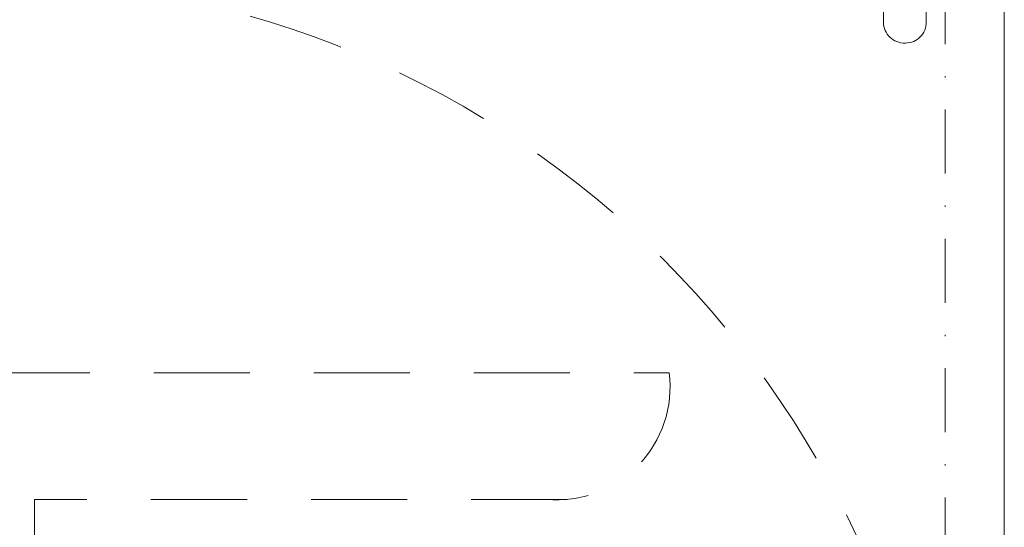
# Model space of a CAD drawing. Header units: metres. Extents: x 7408630 to 15602436, y 5561464 to 13303678.
# Tile 78 of 256: x 7414268 to 7414345, y 5563910 to 5563950. Entities that reach past the tile are written whole.
import ezdxf
from ezdxf.enums import TextEntityAlignment as Align

# ---------------------------------------------------------------- set-up
doc = ezdxf.new("R2010")
doc.units = ezdxf.units.M
doc.header["$MEASUREMENT"] = 0
doc.linetypes.add('216-500', pattern=[2.5, 1.5, -1])
doc.linetypes.add('STRICHPUNKTX2', pattern=[2, 1, -0.5, 0, -0.5])
for name, color, linetype, lineweight in [('!! 0_Opis_pom', 9, 'Continuous', 13), ('!! 1_OPIS POM NOWE', 140, 'Continuous', 5), ('!! 2_wypos-sanitarne', 240, 'Continuous', 9), ('Granica', 112, 'Continuous', 80)]:
    doc.layers.add(name, color=color, linetype=linetype, lineweight=lineweight)
doc.layers.add('Powierzchnia', color=140, linetype='Continuous', lineweight=5, plot=False)
doc.styles.add('ARIAL', font='tahoma.ttf')

# ---------------------------------------------------------------- blocks, each defined once
blk = doc.blocks.new('umywalka niep')
for p, q in [((-64.743, -40.757), (-64.823, -40.898)), ((-64.651, -40.625), (-64.743, -40.757)), ((-64.546, -40.503), (-64.651, -40.625)), ((-64.43, -40.393), (-64.546, -40.503)), ((-64.304, -40.294), (-64.43, -40.393)), ((-64.167, -40.208), (-64.304, -40.294)), ((-64.022, -40.136), (-64.167, -40.208)), ((-63.868, -40.078), (-64.022, -40.136)), ((-63.706, -40.036), (-63.868, -40.078)), ((-63.538, -40.01), (-63.706, -40.036)), ((-63.363, -40.001), (-63.538, -40.01)), ((-54.71, -40.001), (-63.363, -40.001)), ((-63.363, -40.001), (-63.363, -40.001)), ((-64.981, -41.367), (-65.003, -41.537)), ((-64.943, -41.204), (-64.981, -41.367)), ((-64.89, -41.047), (-64.943, -41.204)), ((-64.823, -40.898), (-64.89, -41.047)), ((-65.003, -41.537), (-65.01, -41.711)), ((-65.01, -41.711), (-65, -41.884)), ((-65, -41.884), (-64.974, -42.051)), ((-64.974, -42.051), (-64.933, -42.21)), ((-64.933, -42.21), (-64.877, -42.363)), ((-64.877, -42.363), (-64.807, -42.506)), ((-64.807, -42.506), (-64.725, -42.641)), ((-64.725, -42.641), (-64.631, -42.765)), ((-64.631, -42.765), (-64.525, -42.88)), ((-64.525, -42.88), (-64.408, -42.983)), ((-64.408, -42.983), (-64.282, -43.075)), ((-64.282, -43.075), (-64.147, -43.155)), ((-64.147, -43.155), (-64.004, -43.221)), ((-64.004, -43.221), (-63.852, -43.274)), ((-63.852, -43.274), (-63.695, -43.313)), ((-63.695, -43.313), (-63.531, -43.336)), ((-63.531, -43.336), (-54.728, -43.345))]:
    blk.add_line(p, q)
blk = doc.blocks.new('gvb')
at = {"linetype": '216-500', "ltscale": 5}
blk.add_line((130705.616, 14537.288), (130705.616, 14578.899), dxfattribs=at)
at = {"linetype": 'STRICHPUNKTX2', "ltscale": 5}
blk.add_line((130654.969, 14507.746), (130824.969, 14507.746), dxfattribs=at)
at = {"linetype": '216-500', "ltscale": 5}
blk.add_lwpolyline([(130701.746, 14588.795, 0.400619), (130695.724, 14582.064), (130695.724, 14529.31)], format="xyb", dxfattribs=at)
blk.add_lwpolyline([(130705.616, 14578.899), (130737.027, 14578.899)], dxfattribs=at)
blk.add_circle((130739.969, 14582.746), 75, dxfattribs=at)
blk.add_arc((130696.805, 14538.091), 8.847, 262.98103, 5.20986, dxfattribs=at)
blk = doc.blocks.new('A$C9c944097')
at = {"layer": 'Powierzchnia'}
blk.add_lwpolyline([(3398.36947, -3453.97213), (3642.5, -3453.97213), (3642.5, -3243.97213), (3398.36947, -3243.97213)], close=True, dxfattribs=at)
at = {"layer": '!! 2_wypos-sanitarne', "rotation": 90}
blk.add_blockref('umywalka niep', (3593.06014, -3243.97214), dxfattribs=at)
at = {"layer": '!! 2_wypos-sanitarne', "xscale": -1, "rotation": 90}
blk.add_blockref('gvb', (18145.63705, 127360.99644), dxfattribs=at)
at = {"layer": '!! 0_Opis_pom', "ltscale": 0.7, "style": 'ARIAL'}
for tag, p in [('B2,14', (2497.12282, -23.97252)), ('B2,12', (1965.56932, -35.77631)), ('B2,11', (1692.08817, -60.77765)), ('B2,16', (3818.15438, -63.71828)), ('B2,19.1', (5324.74708, -87.92078)), ('B2,17', (4129.82322, -93.25972)), ('B2,15', (3189.46558, -109.69496)), ('B2,10', (1351.71035, -111.25665)), ('B2,13', (2272.99389, -121.89624)), ('A2,5', (1075.52681, -127.78965)), ('B2,18', (4545.51277, -234.12017)), ('B2,19', (5775.76711, -239.42159)), ('A2,4', (318.83322, -329.3265)), ('A2.1', (994.53557, -353.44633)), ('B2.7', (3171.3557, -458.01164)), ('B2.2', (3599.26223, -690.3637)), ('A2.2', (994.53557, -692.67095)), ('B2,21', (4593.23787, -912.69388)), ('B2,9', (1798.58924, -939.09545)), ('A2.3', (455.44717, -940.66614)), ('B2,4', (3116.67143, -940.65712)), ('B2,3', (3297.35823, -941.16418)), ('B2,8', (2517.28573, -960.07338)), ('B2,20', (5834.09772, -965.70749)), ('B2.1', (3927.81794, -970.24709)), ('B2,5', (3309.56672, -1129.12418)), ('B2,6', (3122.36837, -1171.43557)), ('C2,2', (3435.86614, -1487.77973)), ('C2,1', (3957.73656, -2408.10352)), ('C2,3', (3457.72791, -2555.15039)), ('D1,1', (2554.19917, -3205.91504)), ('C2,4', (3866.78124, -3285.77383)), ('D1,4', (1780.27581, -3366.18103)), ('D1,6', (1380.86316, -3373.10994)), ('D1,3', (2098.36626, -3546.18257)), ('C2,5', (3178.15957, -3610.67242)), ('D1,5', (1914.6928, -3621.18339)), ('D1,2', (2201.15492, -3794.18451)), ('D1,7', (477.95048, -4408.76849)), ('D1,8', (338.43039, -4834.32895))]:
    blk.add_attdef(tag, text='', height=11.968, dxfattribs=at).set_placement(p, align=Align.MIDDLE_CENTER)
at = {"layer": '!! 1_OPIS POM NOWE', "style": 'ARIAL'}
for tag, p in [('C2.5B', (3593.7377, -3168.5911)), ('C2,5C', (3526.78796, -3281.02046)), ('C2.4', (3997.15534, -3347.99835)), ('E2,2', (2945.33506, -3413.31629)), ('C2,5A', (3566.4961, -3615.37865)), ('E2.9', (3984.52714, -3783.77287)), ('E2.7', (4645.53364, -3784.14655)), ('D1,2', (2903.25587, -3794.18451)), ('E2.2', (3405.83089, -4049.74196)), ('E2.8', (4380.36687, -4058.97571)), ('E2.6', (5154.87983, -4066.29138)), ('E2.1', (4427.07303, -4318.94156)), ('E2,3', (3401.59976, -4465.83792)), ('E2.4', (3758.95342, -4705.0924)), ('E2.5', (5238.11734, -4786.79525))]:
    blk.add_attdef(tag, text='', height=11.968, dxfattribs=at).set_placement(p, align=Align.MIDDLE_CENTER)

msp = doc.modelspace()

# ---------------------------------------------------------------- block references
at = {"layer": 'Granica'}
msp.add_blockref('A$C9c944097', (7410702.59401, 5567256.9858), dxfattribs=at)

doc.saveas('drawing.dxf')
